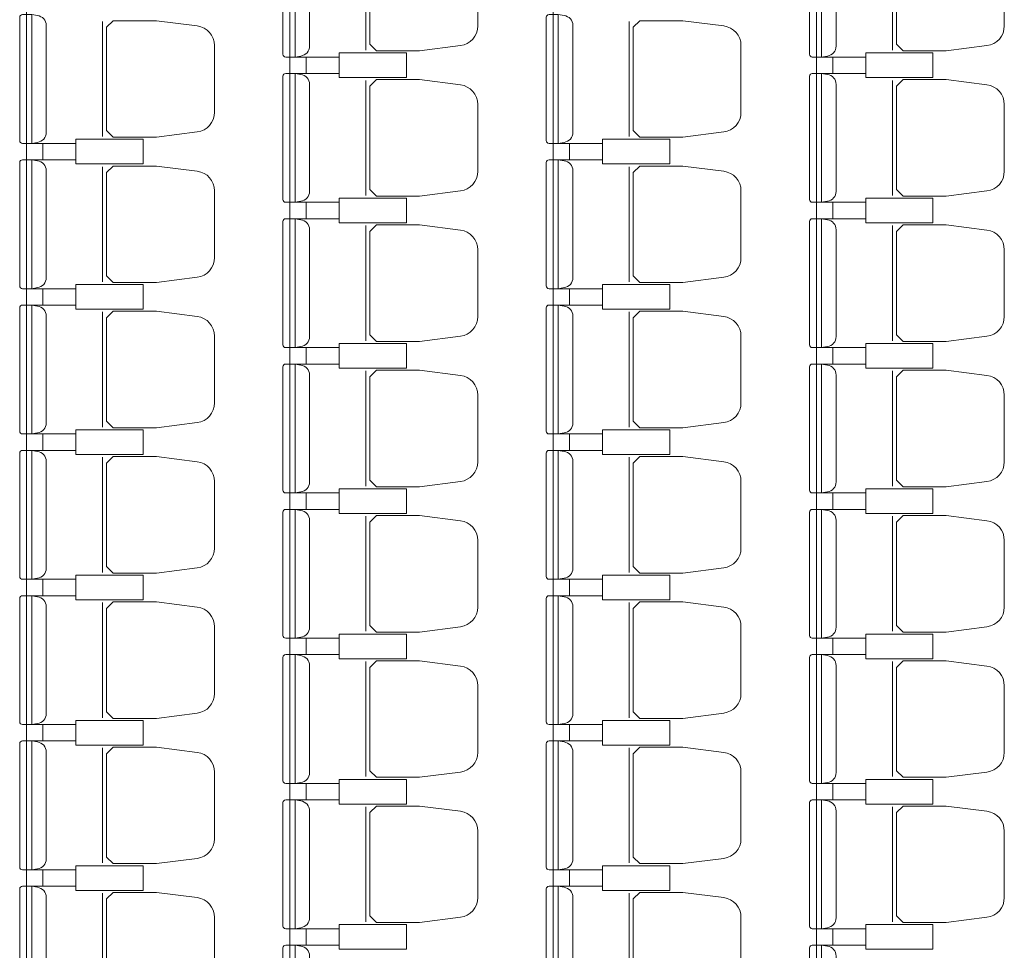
# Model space of a CAD drawing. Header units: centimetres. Extents: x 88729 to 133553, y -16225 to 14174.
# Tile 96 of 106: x 92070 to 92429, y -8058 to -7719. Entities that reach past the tile are written whole.
import ezdxf
from ezdxf.enums import TextEntityAlignment as Align

# ---------------------------------------------------------------- set-up
doc = ezdxf.new("R2010")
doc.units = ezdxf.units.CM
for name, color, linetype in [('A-WID', 252, 'Continuous'), ('E_PODKLAD', 7, 'Continuous'), ('R-MET-IWE', 252, 'Continuous')]:
    doc.layers.add(name, color=color, linetype=linetype)
doc.styles.get("Standard").update_dxf_attribs({"font": 'txt.shx'})

# ---------------------------------------------------------------- blocks, each defined once
blk = doc.blocks.new('A$Ce817dbbb')
at = {"color": 252, "lineweight": 9}
for p, q in [((794.3, -18153.02), (794.3, -18195.02)), ((986.3, -18153.02), (986.3, -18195.02)), ((698.3, -18184.52), (698.3, -18226.52)), ((890.3, -18184.52), (890.3, -18226.52)), ((768.5, -18197.52), (772.6, -18197.52)), ((960.5, -18197.52), (964.6, -18197.52)), ((768.5, -18203.52), (772.6, -18203.52)), ((960.5, -18203.52), (964.6, -18203.52)), ((794.3, -18206.02), (794.3, -18248.02)), ((986.3, -18206.02), (986.3, -18248.02)), ((672.5, -18229.02), (676.6, -18229.02)), ((864.5, -18229.02), (868.6, -18229.02)), ((672.5, -18235.02), (676.6, -18235.02)), ((864.5, -18235.02), (868.6, -18235.02)), ((698.3, -18237.52), (698.3, -18279.52)), ((890.3, -18237.52), (890.3, -18279.52)), ((768.5, -18250.52), (772.6, -18250.52)), ((960.5, -18250.52), (964.6, -18250.52)), ((768.5, -18256.52), (772.6, -18256.52)), ((960.5, -18256.52), (964.6, -18256.52)), ((794.3, -18259.02), (794.3, -18301.02)), ((986.3, -18259.02), (986.3, -18301.02)), ((672.5, -18282.02), (676.6, -18282.02)), ((864.5, -18282.02), (868.6, -18282.02)), ((672.5, -18288.02), (676.6, -18288.02)), ((698.3, -18290.52), (698.3, -18332.52)), ((864.5, -18288.02), (868.6, -18288.02)), ((890.3, -18290.52), (890.3, -18332.52)), ((768.5, -18303.52), (772.6, -18303.52)), ((960.5, -18303.52), (964.6, -18303.52)), ((768.5, -18309.52), (772.6, -18309.52)), ((794.3, -18312.02), (794.3, -18354.02)), ((960.5, -18309.52), (964.6, -18309.52)), ((986.3, -18312.02), (986.3, -18354.02)), ((672.5, -18335.02), (676.6, -18335.02)), ((864.5, -18335.02), (868.6, -18335.02)), ((672.5, -18341.02), (676.6, -18341.02)), ((864.5, -18341.02), (868.6, -18341.02)), ((698.3, -18343.52), (698.3, -18385.52)), ((890.3, -18343.52), (890.3, -18385.52)), ((768.5, -18356.52), (772.6, -18356.52)), ((960.5, -18356.52), (964.6, -18356.52)), ((768.5, -18362.52), (772.6, -18362.52)), ((960.5, -18362.52), (964.6, -18362.52)), ((794.3, -18365.02), (794.3, -18407.02)), ((986.3, -18365.02), (986.3, -18407.02)), ((672.5, -18388.02), (676.6, -18388.02)), ((864.5, -18388.02), (868.6, -18388.02)), ((672.5, -18394.02), (676.6, -18394.02)), ((864.5, -18394.02), (868.6, -18394.02)), ((698.3, -18396.52), (698.3, -18438.52)), ((890.3, -18396.52), (890.3, -18438.52)), ((768.5, -18409.52), (772.6, -18409.52)), ((960.5, -18409.52), (964.6, -18409.52)), ((768.5, -18415.52), (772.6, -18415.52)), ((960.5, -18415.52), (964.6, -18415.52)), ((794.3, -18418.02), (794.3, -18460.02)), ((986.3, -18418.02), (986.3, -18460.02)), ((672.5, -18441.02), (676.6, -18441.02)), ((864.5, -18441.02), (868.6, -18441.02)), ((672.5, -18447.02), (676.6, -18447.02)), ((864.5, -18447.02), (868.6, -18447.02)), ((698.3, -18449.52), (698.3, -18491.52)), ((890.3, -18449.52), (890.3, -18491.52)), ((768.5, -18462.52), (772.6, -18462.52)), ((960.5, -18462.52), (964.6, -18462.52)), ((768.5, -18468.52), (772.6, -18468.52)), ((960.5, -18468.52), (964.6, -18468.52)), ((794.3, -18471.02), (794.3, -18513.02)), ((986.3, -18471.02), (986.3, -18513.02)), ((672.5, -18494.02), (676.6, -18494.02)), ((864.5, -18494.02), (868.6, -18494.02)), ((672.5, -18500.02), (676.6, -18500.02)), ((698.3, -18502.52), (698.3, -18544.52)), ((864.5, -18500.02), (868.6, -18500.02)), ((890.3, -18502.52), (890.3, -18544.52)), ((768.5, -18515.52), (772.6, -18515.52)), ((960.5, -18515.52), (964.6, -18515.52)), ((768.5, -18521.52), (772.6, -18521.52)), ((960.5, -18521.52), (964.6, -18521.52))]:
    blk.add_line(p, q, dxfattribs=at)
for points in [[(768.5, -18150.52), (768.5, -18174.02), (768.5, -18197.52), (765.1, -18197.52, -0.414214), (764.1, -18196.52), (764.1, -18174.02), (764.1, -18151.52, -0.414214), (765.1, -18150.52)], [(960.5, -18150.52), (960.5, -18174.02), (960.5, -18197.52), (957.1, -18197.52, -0.414214), (956.1, -18196.52), (956.1, -18174.02), (956.1, -18151.52, -0.414214), (957.1, -18150.52)], [(835.1, -18174.02), (835.1, -18161.87, 0.386311), (828.79, -18154.68), (813.93, -18152.77), (798.25, -18152.77), (795.8, -18155.16), (795.8, -18174.02), (795.8, -18192.87), (798.25, -18195.27), (813.93, -18195.27), (828.79, -18193.35, 0.386311), (835.1, -18186.16)], [(1027.1, -18174.02), (1027.1, -18161.87, 0.386311), (1020.79, -18154.68), (1005.93, -18152.77), (990.25, -18152.77), (987.8, -18155.16), (987.8, -18174.02), (987.8, -18192.87), (990.25, -18195.27), (1005.93, -18195.27), (1020.79, -18193.35, 0.386311), (1027.1, -18186.16)], [(672.5, -18182.02), (672.5, -18205.52), (672.5, -18229.02), (669.1, -18229.02, -0.414214), (668.1, -18228.02), (668.1, -18205.52), (668.1, -18183.02, -0.414214), (669.1, -18182.02)], [(864.5, -18182.02), (864.5, -18205.52), (864.5, -18229.02), (861.1, -18229.02, -0.414214), (860.1, -18228.02), (860.1, -18205.52), (860.1, -18183.02, -0.414214), (861.1, -18182.02)], [(739.1, -18205.52), (739.1, -18193.37, 0.386311), (732.79, -18186.18), (717.93, -18184.27), (702.25, -18184.27), (699.8, -18186.66), (699.8, -18205.52), (699.8, -18224.37), (702.25, -18226.77), (717.93, -18226.77), (732.79, -18224.85, 0.386311), (739.1, -18217.66)], [(931.1, -18205.52), (931.1, -18193.37, 0.386311), (924.79, -18186.18), (909.93, -18184.27), (894.25, -18184.27), (891.8, -18186.66), (891.8, -18205.52), (891.8, -18224.37), (894.25, -18226.77), (909.93, -18226.77), (924.79, -18224.85, 0.386311), (931.1, -18217.66)], [(768.5, -18203.52), (768.5, -18227.02), (768.5, -18250.52), (765.1, -18250.52, -0.414214), (764.1, -18249.52), (764.1, -18227.02), (764.1, -18204.52, -0.414214), (765.1, -18203.52)], [(960.5, -18203.52), (960.5, -18227.02), (960.5, -18250.52), (957.1, -18250.52, -0.414214), (956.1, -18249.52), (956.1, -18227.02), (956.1, -18204.52, -0.414214), (957.1, -18203.52)], [(835.1, -18227.02), (835.1, -18214.87, 0.386311), (828.79, -18207.68), (813.93, -18205.77), (798.25, -18205.77), (795.8, -18208.16), (795.8, -18227.02), (795.8, -18245.87), (798.25, -18248.27), (813.93, -18248.27), (828.79, -18246.35, 0.386311), (835.1, -18239.16)], [(1027.1, -18227.02), (1027.1, -18214.87, 0.386311), (1020.79, -18207.68), (1005.93, -18205.77), (990.25, -18205.77), (987.8, -18208.16), (987.8, -18227.02), (987.8, -18245.87), (990.25, -18248.27), (1005.93, -18248.27), (1020.79, -18246.35, 0.386311), (1027.1, -18239.16)], [(672.5, -18235.02), (672.5, -18258.52), (672.5, -18282.02), (669.1, -18282.02, -0.414214), (668.1, -18281.02), (668.1, -18258.52), (668.1, -18236.02, -0.414214), (669.1, -18235.02)], [(864.5, -18235.02), (864.5, -18258.52), (864.5, -18282.02), (861.1, -18282.02, -0.414214), (860.1, -18281.02), (860.1, -18258.52), (860.1, -18236.02, -0.414214), (861.1, -18235.02)], [(739.1, -18258.52), (739.1, -18246.37, 0.386311), (732.79, -18239.18), (717.93, -18237.27), (702.25, -18237.27), (699.8, -18239.66), (699.8, -18258.52), (699.8, -18277.37), (702.25, -18279.77), (717.93, -18279.77), (732.79, -18277.85, 0.386311), (739.1, -18270.66)], [(931.1, -18258.52), (931.1, -18246.37, 0.386311), (924.79, -18239.18), (909.93, -18237.27), (894.25, -18237.27), (891.8, -18239.66), (891.8, -18258.52), (891.8, -18277.37), (894.25, -18279.77), (909.93, -18279.77), (924.79, -18277.85, 0.386311), (931.1, -18270.66)], [(768.5, -18256.52), (768.5, -18280.02), (768.5, -18303.52), (765.1, -18303.52, -0.414214), (764.1, -18302.52), (764.1, -18280.02), (764.1, -18257.52, -0.414214), (765.1, -18256.52)], [(835.1, -18280.02), (835.1, -18267.87, 0.386311), (828.79, -18260.68), (813.93, -18258.77), (798.25, -18258.77), (795.8, -18261.16), (795.8, -18280.02), (795.8, -18298.87), (798.25, -18301.27), (813.93, -18301.27), (828.79, -18299.35, 0.386311), (835.1, -18292.16)], [(960.5, -18256.52), (960.5, -18280.02), (960.5, -18303.52), (957.1, -18303.52, -0.414214), (956.1, -18302.52), (956.1, -18280.02), (956.1, -18257.52, -0.414214), (957.1, -18256.52)], [(1027.1, -18280.02), (1027.1, -18267.87, 0.386311), (1020.79, -18260.68), (1005.93, -18258.77), (990.25, -18258.77), (987.8, -18261.16), (987.8, -18280.02), (987.8, -18298.87), (990.25, -18301.27), (1005.93, -18301.27), (1020.79, -18299.35, 0.386311), (1027.1, -18292.16)], [(672.5, -18288.02), (672.5, -18311.52), (672.5, -18335.02), (669.1, -18335.02, -0.414214), (668.1, -18334.02), (668.1, -18311.52), (668.1, -18289.02, -0.414214), (669.1, -18288.02)], [(739.1, -18311.52), (739.1, -18299.37, 0.386311), (732.79, -18292.18), (717.93, -18290.27), (702.25, -18290.27), (699.8, -18292.66), (699.8, -18311.52), (699.8, -18330.37), (702.25, -18332.77), (717.93, -18332.77), (732.79, -18330.85, 0.386311), (739.1, -18323.66)], [(864.5, -18288.02), (864.5, -18311.52), (864.5, -18335.02), (861.1, -18335.02, -0.414214), (860.1, -18334.02), (860.1, -18311.52), (860.1, -18289.02, -0.414214), (861.1, -18288.02)], [(931.1, -18311.52), (931.1, -18299.37, 0.386311), (924.79, -18292.18), (909.93, -18290.27), (894.25, -18290.27), (891.8, -18292.66), (891.8, -18311.52), (891.8, -18330.37), (894.25, -18332.77), (909.93, -18332.77), (924.79, -18330.85, 0.386311), (931.1, -18323.66)], [(768.5, -18309.52), (768.5, -18333.02), (768.5, -18356.52), (765.1, -18356.52, -0.414214), (764.1, -18355.52), (764.1, -18333.02), (764.1, -18310.52, -0.414214), (765.1, -18309.52)], [(835.1, -18333.02), (835.1, -18320.87, 0.386311), (828.79, -18313.68), (813.93, -18311.77), (798.25, -18311.77), (795.8, -18314.16), (795.8, -18333.02), (795.8, -18351.87), (798.25, -18354.27), (813.93, -18354.27), (828.79, -18352.35, 0.386311), (835.1, -18345.16)], [(960.5, -18309.52), (960.5, -18333.02), (960.5, -18356.52), (957.1, -18356.52, -0.414214), (956.1, -18355.52), (956.1, -18333.02), (956.1, -18310.52, -0.414214), (957.1, -18309.52)], [(1027.1, -18333.02), (1027.1, -18320.87, 0.386311), (1020.79, -18313.68), (1005.93, -18311.77), (990.25, -18311.77), (987.8, -18314.16), (987.8, -18333.02), (987.8, -18351.87), (990.25, -18354.27), (1005.93, -18354.27), (1020.79, -18352.35, 0.386311), (1027.1, -18345.16)], [(672.5, -18341.02), (672.5, -18364.52), (672.5, -18388.02), (669.1, -18388.02, -0.414214), (668.1, -18387.02), (668.1, -18364.52), (668.1, -18342.02, -0.414214), (669.1, -18341.02)], [(864.5, -18341.02), (864.5, -18364.52), (864.5, -18388.02), (861.1, -18388.02, -0.414214), (860.1, -18387.02), (860.1, -18364.52), (860.1, -18342.02, -0.414214), (861.1, -18341.02)], [(739.1, -18364.52), (739.1, -18352.37, 0.386311), (732.79, -18345.18), (717.93, -18343.27), (702.25, -18343.27), (699.8, -18345.66), (699.8, -18364.52), (699.8, -18383.37), (702.25, -18385.77), (717.93, -18385.77), (732.79, -18383.85, 0.386311), (739.1, -18376.66)], [(931.1, -18364.52), (931.1, -18352.37, 0.386311), (924.79, -18345.18), (909.93, -18343.27), (894.25, -18343.27), (891.8, -18345.66), (891.8, -18364.52), (891.8, -18383.37), (894.25, -18385.77), (909.93, -18385.77), (924.79, -18383.85, 0.386311), (931.1, -18376.66)], [(768.5, -18362.52), (768.5, -18386.02), (768.5, -18409.52), (765.1, -18409.52, -0.414214), (764.1, -18408.52), (764.1, -18386.02), (764.1, -18363.52, -0.414214), (765.1, -18362.52)], [(960.5, -18362.52), (960.5, -18386.02), (960.5, -18409.52), (957.1, -18409.52, -0.414214), (956.1, -18408.52), (956.1, -18386.02), (956.1, -18363.52, -0.414214), (957.1, -18362.52)], [(835.1, -18386.02), (835.1, -18373.87, 0.386311), (828.79, -18366.68), (813.93, -18364.77), (798.25, -18364.77), (795.8, -18367.16), (795.8, -18386.02), (795.8, -18404.87), (798.25, -18407.27), (813.93, -18407.27), (828.79, -18405.35, 0.386311), (835.1, -18398.16)], [(1027.1, -18386.02), (1027.1, -18373.87, 0.386311), (1020.79, -18366.68), (1005.93, -18364.77), (990.25, -18364.77), (987.8, -18367.16), (987.8, -18386.02), (987.8, -18404.87), (990.25, -18407.27), (1005.93, -18407.27), (1020.79, -18405.35, 0.386311), (1027.1, -18398.16)], [(672.5, -18394.02), (672.5, -18417.52), (672.5, -18441.02), (669.1, -18441.02, -0.414214), (668.1, -18440.02), (668.1, -18417.52), (668.1, -18395.02, -0.414214), (669.1, -18394.02)], [(864.5, -18394.02), (864.5, -18417.52), (864.5, -18441.02), (861.1, -18441.02, -0.414214), (860.1, -18440.02), (860.1, -18417.52), (860.1, -18395.02, -0.414214), (861.1, -18394.02)], [(739.1, -18417.52), (739.1, -18405.37, 0.386311), (732.79, -18398.18), (717.93, -18396.27), (702.25, -18396.27), (699.8, -18398.66), (699.8, -18417.52), (699.8, -18436.37), (702.25, -18438.77), (717.93, -18438.77), (732.79, -18436.85, 0.386311), (739.1, -18429.66)], [(931.1, -18417.52), (931.1, -18405.37, 0.386311), (924.79, -18398.18), (909.93, -18396.27), (894.25, -18396.27), (891.8, -18398.66), (891.8, -18417.52), (891.8, -18436.37), (894.25, -18438.77), (909.93, -18438.77), (924.79, -18436.85, 0.386311), (931.1, -18429.66)], [(768.5, -18415.52), (768.5, -18439.02), (768.5, -18462.52), (765.1, -18462.52, -0.414214), (764.1, -18461.52), (764.1, -18439.02), (764.1, -18416.52, -0.414214), (765.1, -18415.52)], [(960.5, -18415.52), (960.5, -18439.02), (960.5, -18462.52), (957.1, -18462.52, -0.414214), (956.1, -18461.52), (956.1, -18439.02), (956.1, -18416.52, -0.414214), (957.1, -18415.52)], [(835.1, -18439.02), (835.1, -18426.87, 0.386311), (828.79, -18419.68), (813.93, -18417.77), (798.25, -18417.77), (795.8, -18420.16), (795.8, -18439.02), (795.8, -18457.87), (798.25, -18460.27), (813.93, -18460.27), (828.79, -18458.35, 0.386311), (835.1, -18451.16)], [(1027.1, -18439.02), (1027.1, -18426.87, 0.386311), (1020.79, -18419.68), (1005.93, -18417.77), (990.25, -18417.77), (987.8, -18420.16), (987.8, -18439.02), (987.8, -18457.87), (990.25, -18460.27), (1005.93, -18460.27), (1020.79, -18458.35, 0.386311), (1027.1, -18451.16)], [(672.5, -18447.02), (672.5, -18470.52), (672.5, -18494.02), (669.1, -18494.02, -0.414214), (668.1, -18493.02), (668.1, -18470.52), (668.1, -18448.02, -0.414214), (669.1, -18447.02)], [(864.5, -18447.02), (864.5, -18470.52), (864.5, -18494.02), (861.1, -18494.02, -0.414214), (860.1, -18493.02), (860.1, -18470.52), (860.1, -18448.02, -0.414214), (861.1, -18447.02)], [(739.1, -18470.52), (739.1, -18458.37, 0.386311), (732.79, -18451.18), (717.93, -18449.27), (702.25, -18449.27), (699.8, -18451.66), (699.8, -18470.52), (699.8, -18489.37), (702.25, -18491.77), (717.93, -18491.77), (732.79, -18489.85, 0.386311), (739.1, -18482.66)], [(931.1, -18470.52), (931.1, -18458.37, 0.386311), (924.79, -18451.18), (909.93, -18449.27), (894.25, -18449.27), (891.8, -18451.66), (891.8, -18470.52), (891.8, -18489.37), (894.25, -18491.77), (909.93, -18491.77), (924.79, -18489.85, 0.386311), (931.1, -18482.66)], [(768.5, -18468.52), (768.5, -18492.02), (768.5, -18515.52), (765.1, -18515.52, -0.414214), (764.1, -18514.52), (764.1, -18492.02), (764.1, -18469.52, -0.414214), (765.1, -18468.52)], [(960.5, -18468.52), (960.5, -18492.02), (960.5, -18515.52), (957.1, -18515.52, -0.414214), (956.1, -18514.52), (956.1, -18492.02), (956.1, -18469.52, -0.414214), (957.1, -18468.52)], [(835.1, -18492.02), (835.1, -18479.87, 0.386311), (828.79, -18472.68), (813.93, -18470.77), (798.25, -18470.77), (795.8, -18473.16), (795.8, -18492.02), (795.8, -18510.87), (798.25, -18513.27), (813.93, -18513.27), (828.79, -18511.35, 0.386311), (835.1, -18504.16)], [(1027.1, -18492.02), (1027.1, -18479.87, 0.386311), (1020.79, -18472.68), (1005.93, -18470.77), (990.25, -18470.77), (987.8, -18473.16), (987.8, -18492.02), (987.8, -18510.87), (990.25, -18513.27), (1005.93, -18513.27), (1020.79, -18511.35, 0.386311), (1027.1, -18504.16)], [(672.5, -18500.02), (672.5, -18523.52), (672.5, -18547.02), (669.1, -18547.02, -0.414214), (668.1, -18546.02), (668.1, -18523.52), (668.1, -18501.02, -0.414214), (669.1, -18500.02)], [(739.1, -18523.52), (739.1, -18511.37, 0.386311), (732.79, -18504.18), (717.93, -18502.27), (702.25, -18502.27), (699.8, -18504.66), (699.8, -18523.52), (699.8, -18542.37), (702.25, -18544.77), (717.93, -18544.77), (732.79, -18542.85, 0.386311), (739.1, -18535.66)], [(864.5, -18500.02), (864.5, -18523.52), (864.5, -18547.02), (861.1, -18547.02, -0.414214), (860.1, -18546.02), (860.1, -18523.52), (860.1, -18501.02, -0.414214), (861.1, -18500.02)], [(931.1, -18523.52), (931.1, -18511.37, 0.386311), (924.79, -18504.18), (909.93, -18502.27), (894.25, -18502.27), (891.8, -18504.66), (891.8, -18523.52), (891.8, -18542.37), (894.25, -18544.77), (909.93, -18544.77), (924.79, -18542.85, 0.386311), (931.1, -18535.66)], [(768.5, -18521.52), (768.5, -18545.02), (768.5, -18568.52), (765.1, -18568.52, -0.414214), (764.1, -18567.52), (764.1, -18545.02), (764.1, -18522.52, -0.414214), (765.1, -18521.52)], [(960.5, -18521.52), (960.5, -18545.02), (960.5, -18568.52), (957.1, -18568.52, -0.414214), (956.1, -18567.52), (956.1, -18545.02), (956.1, -18522.52, -0.414214), (957.1, -18521.52)]]:
    blk.add_lwpolyline(points, format="xyb", close=True, dxfattribs=at)
for points in [[(768.5, -18150.52), (770.6, -18150.89, -0.377955), (773.8, -18154.52), (773.8, -18174.02), (773.8, -18193.52, -0.377955), (770.6, -18197.15), (768.5, -18197.52)], [(960.5, -18150.52), (962.6, -18150.89, -0.377955), (965.8, -18154.52), (965.8, -18174.02), (965.8, -18193.52, -0.377955), (962.6, -18197.15), (960.5, -18197.52)], [(672.5, -18182.02), (674.6, -18182.39, -0.377955), (677.8, -18186.02), (677.8, -18205.52), (677.8, -18225.02, -0.377955), (674.6, -18228.65), (672.5, -18229.02)], [(864.5, -18182.02), (866.6, -18182.39, -0.377955), (869.8, -18186.02), (869.8, -18205.52), (869.8, -18225.02, -0.377955), (866.6, -18228.65), (864.5, -18229.02)], [(768.5, -18203.52), (770.6, -18203.89, -0.377955), (773.8, -18207.52), (773.8, -18227.02), (773.8, -18246.52, -0.377955), (770.6, -18250.15), (768.5, -18250.52)], [(960.5, -18203.52), (962.6, -18203.89, -0.377955), (965.8, -18207.52), (965.8, -18227.02), (965.8, -18246.52, -0.377955), (962.6, -18250.15), (960.5, -18250.52)], [(672.5, -18235.02), (674.6, -18235.39, -0.377955), (677.8, -18239.02), (677.8, -18258.52), (677.8, -18278.02, -0.377955), (674.6, -18281.65), (672.5, -18282.02)], [(864.5, -18235.02), (866.6, -18235.39, -0.377955), (869.8, -18239.02), (869.8, -18258.52), (869.8, -18278.02, -0.377955), (866.6, -18281.65), (864.5, -18282.02)], [(768.5, -18256.52), (770.6, -18256.89, -0.377955), (773.8, -18260.52), (773.8, -18280.02), (773.8, -18299.52, -0.377955), (770.6, -18303.15), (768.5, -18303.52)], [(960.5, -18256.52), (962.6, -18256.89, -0.377955), (965.8, -18260.52), (965.8, -18280.02), (965.8, -18299.52, -0.377955), (962.6, -18303.15), (960.5, -18303.52)], [(672.5, -18288.02), (674.6, -18288.39, -0.377955), (677.8, -18292.02), (677.8, -18311.52), (677.8, -18331.02, -0.377955), (674.6, -18334.65), (672.5, -18335.02)], [(864.5, -18288.02), (866.6, -18288.39, -0.377955), (869.8, -18292.02), (869.8, -18311.52), (869.8, -18331.02, -0.377955), (866.6, -18334.65), (864.5, -18335.02)], [(768.5, -18309.52), (770.6, -18309.89, -0.377955), (773.8, -18313.52), (773.8, -18333.02), (773.8, -18352.52, -0.377955), (770.6, -18356.15), (768.5, -18356.52)], [(960.5, -18309.52), (962.6, -18309.89, -0.377955), (965.8, -18313.52), (965.8, -18333.02), (965.8, -18352.52, -0.377955), (962.6, -18356.15), (960.5, -18356.52)], [(672.5, -18341.02), (674.6, -18341.39, -0.377955), (677.8, -18345.02), (677.8, -18364.52), (677.8, -18384.02, -0.377955), (674.6, -18387.65), (672.5, -18388.02)], [(864.5, -18341.02), (866.6, -18341.39, -0.377955), (869.8, -18345.02), (869.8, -18364.52), (869.8, -18384.02, -0.377955), (866.6, -18387.65), (864.5, -18388.02)], [(768.5, -18362.52), (770.6, -18362.89, -0.377955), (773.8, -18366.52), (773.8, -18386.02), (773.8, -18405.52, -0.377955), (770.6, -18409.15), (768.5, -18409.52)], [(960.5, -18362.52), (962.6, -18362.89, -0.377955), (965.8, -18366.52), (965.8, -18386.02), (965.8, -18405.52, -0.377955), (962.6, -18409.15), (960.5, -18409.52)], [(672.5, -18394.02), (674.6, -18394.39, -0.377955), (677.8, -18398.02), (677.8, -18417.52), (677.8, -18437.02, -0.377955), (674.6, -18440.65), (672.5, -18441.02)], [(864.5, -18394.02), (866.6, -18394.39, -0.377955), (869.8, -18398.02), (869.8, -18417.52), (869.8, -18437.02, -0.377955), (866.6, -18440.65), (864.5, -18441.02)], [(768.5, -18415.52), (770.6, -18415.89, -0.377955), (773.8, -18419.52), (773.8, -18439.02), (773.8, -18458.52, -0.377955), (770.6, -18462.15), (768.5, -18462.52)], [(960.5, -18415.52), (962.6, -18415.89, -0.377955), (965.8, -18419.52), (965.8, -18439.02), (965.8, -18458.52, -0.377955), (962.6, -18462.15), (960.5, -18462.52)], [(672.5, -18447.02), (674.6, -18447.39, -0.377955), (677.8, -18451.02), (677.8, -18470.52), (677.8, -18490.02, -0.377955), (674.6, -18493.65), (672.5, -18494.02)], [(864.5, -18447.02), (866.6, -18447.39, -0.377955), (869.8, -18451.02), (869.8, -18470.52), (869.8, -18490.02, -0.377955), (866.6, -18493.65), (864.5, -18494.02)], [(768.5, -18468.52), (770.6, -18468.89, -0.377955), (773.8, -18472.52), (773.8, -18492.02), (773.8, -18511.52, -0.377955), (770.6, -18515.15), (768.5, -18515.52)], [(960.5, -18468.52), (962.6, -18468.89, -0.377955), (965.8, -18472.52), (965.8, -18492.02), (965.8, -18511.52, -0.377955), (962.6, -18515.15), (960.5, -18515.52)], [(672.5, -18500.02), (674.6, -18500.39, -0.377955), (677.8, -18504.02), (677.8, -18523.52), (677.8, -18543.02, -0.377955), (674.6, -18546.65), (672.5, -18547.02)], [(864.5, -18500.02), (866.6, -18500.39, -0.377955), (869.8, -18504.02), (869.8, -18523.52), (869.8, -18543.02, -0.377955), (866.6, -18546.65), (864.5, -18547.02)], [(768.5, -18521.52), (770.6, -18521.89, -0.377955), (773.8, -18525.52), (773.8, -18545.02), (773.8, -18564.52, -0.377955), (770.6, -18568.15), (768.5, -18568.52)], [(960.5, -18521.52), (962.6, -18521.89, -0.377955), (965.8, -18525.52), (965.8, -18545.02), (965.8, -18564.52, -0.377955), (962.6, -18568.15), (960.5, -18568.52)]]:
    blk.add_lwpolyline(points, format="xyb", dxfattribs=at)
for points in [[(784.6, -18200.52), (784.6, -18197.52), (772.6, -18197.52), (772.6, -18203.52), (784.6, -18203.52), (784.6, -18200.52)], [(784.6, -18200.52), (784.6, -18203.52), (772.6, -18203.52), (772.6, -18197.52), (784.6, -18197.52), (784.6, -18200.52)], [(976.6, -18200.52), (976.6, -18197.52), (964.6, -18197.52), (964.6, -18203.52), (976.6, -18203.52), (976.6, -18200.52)], [(976.6, -18200.52), (976.6, -18203.52), (964.6, -18203.52), (964.6, -18197.52), (976.6, -18197.52), (976.6, -18200.52)], [(688.6, -18232.02), (688.6, -18229.02), (676.6, -18229.02), (676.6, -18235.02), (688.6, -18235.02), (688.6, -18232.02)], [(688.6, -18232.02), (688.6, -18235.02), (676.6, -18235.02), (676.6, -18229.02), (688.6, -18229.02), (688.6, -18232.02)], [(880.6, -18232.02), (880.6, -18229.02), (868.6, -18229.02), (868.6, -18235.02), (880.6, -18235.02), (880.6, -18232.02)], [(880.6, -18232.02), (880.6, -18235.02), (868.6, -18235.02), (868.6, -18229.02), (880.6, -18229.02), (880.6, -18232.02)], [(784.6, -18253.52), (784.6, -18250.52), (772.6, -18250.52), (772.6, -18256.52), (784.6, -18256.52), (784.6, -18253.52)], [(784.6, -18253.52), (784.6, -18256.52), (772.6, -18256.52), (772.6, -18250.52), (784.6, -18250.52), (784.6, -18253.52)], [(976.6, -18253.52), (976.6, -18250.52), (964.6, -18250.52), (964.6, -18256.52), (976.6, -18256.52), (976.6, -18253.52)], [(976.6, -18253.52), (976.6, -18256.52), (964.6, -18256.52), (964.6, -18250.52), (976.6, -18250.52), (976.6, -18253.52)], [(688.6, -18285.02), (688.6, -18282.02), (676.6, -18282.02), (676.6, -18288.02), (688.6, -18288.02), (688.6, -18285.02)], [(688.6, -18285.02), (688.6, -18288.02), (676.6, -18288.02), (676.6, -18282.02), (688.6, -18282.02), (688.6, -18285.02)], [(880.6, -18285.02), (880.6, -18282.02), (868.6, -18282.02), (868.6, -18288.02), (880.6, -18288.02), (880.6, -18285.02)], [(880.6, -18285.02), (880.6, -18288.02), (868.6, -18288.02), (868.6, -18282.02), (880.6, -18282.02), (880.6, -18285.02)], [(784.6, -18306.52), (784.6, -18303.52), (772.6, -18303.52), (772.6, -18309.52), (784.6, -18309.52), (784.6, -18306.52)], [(784.6, -18306.52), (784.6, -18309.52), (772.6, -18309.52), (772.6, -18303.52), (784.6, -18303.52), (784.6, -18306.52)], [(976.6, -18306.52), (976.6, -18303.52), (964.6, -18303.52), (964.6, -18309.52), (976.6, -18309.52), (976.6, -18306.52)], [(976.6, -18306.52), (976.6, -18309.52), (964.6, -18309.52), (964.6, -18303.52), (976.6, -18303.52), (976.6, -18306.52)], [(688.6, -18338.02), (688.6, -18335.02), (676.6, -18335.02), (676.6, -18341.02), (688.6, -18341.02), (688.6, -18338.02)], [(688.6, -18338.02), (688.6, -18341.02), (676.6, -18341.02), (676.6, -18335.02), (688.6, -18335.02), (688.6, -18338.02)], [(880.6, -18338.02), (880.6, -18335.02), (868.6, -18335.02), (868.6, -18341.02), (880.6, -18341.02), (880.6, -18338.02)], [(880.6, -18338.02), (880.6, -18341.02), (868.6, -18341.02), (868.6, -18335.02), (880.6, -18335.02), (880.6, -18338.02)], [(784.6, -18359.52), (784.6, -18356.52), (772.6, -18356.52), (772.6, -18362.52), (784.6, -18362.52), (784.6, -18359.52)], [(784.6, -18359.52), (784.6, -18362.52), (772.6, -18362.52), (772.6, -18356.52), (784.6, -18356.52), (784.6, -18359.52)], [(976.6, -18359.52), (976.6, -18356.52), (964.6, -18356.52), (964.6, -18362.52), (976.6, -18362.52), (976.6, -18359.52)], [(976.6, -18359.52), (976.6, -18362.52), (964.6, -18362.52), (964.6, -18356.52), (976.6, -18356.52), (976.6, -18359.52)], [(688.6, -18391.02), (688.6, -18394.02), (676.6, -18394.02), (676.6, -18388.02), (688.6, -18388.02), (688.6, -18391.02)], [(688.6, -18391.02), (688.6, -18388.02), (676.6, -18388.02), (676.6, -18394.02), (688.6, -18394.02), (688.6, -18391.02)], [(880.6, -18391.02), (880.6, -18388.02), (868.6, -18388.02), (868.6, -18394.02), (880.6, -18394.02), (880.6, -18391.02)], [(880.6, -18391.02), (880.6, -18394.02), (868.6, -18394.02), (868.6, -18388.02), (880.6, -18388.02), (880.6, -18391.02)], [(784.6, -18412.52), (784.6, -18415.52), (772.6, -18415.52), (772.6, -18409.52), (784.6, -18409.52), (784.6, -18412.52)], [(784.6, -18412.52), (784.6, -18409.52), (772.6, -18409.52), (772.6, -18415.52), (784.6, -18415.52), (784.6, -18412.52)], [(976.6, -18412.52), (976.6, -18409.52), (964.6, -18409.52), (964.6, -18415.52), (976.6, -18415.52), (976.6, -18412.52)], [(976.6, -18412.52), (976.6, -18415.52), (964.6, -18415.52), (964.6, -18409.52), (976.6, -18409.52), (976.6, -18412.52)], [(688.6, -18444.02), (688.6, -18441.02), (676.6, -18441.02), (676.6, -18447.02), (688.6, -18447.02), (688.6, -18444.02)], [(688.6, -18444.02), (688.6, -18447.02), (676.6, -18447.02), (676.6, -18441.02), (688.6, -18441.02), (688.6, -18444.02)], [(880.6, -18444.02), (880.6, -18447.02), (868.6, -18447.02), (868.6, -18441.02), (880.6, -18441.02), (880.6, -18444.02)], [(880.6, -18444.02), (880.6, -18441.02), (868.6, -18441.02), (868.6, -18447.02), (880.6, -18447.02), (880.6, -18444.02)], [(784.6, -18465.52), (784.6, -18462.52), (772.6, -18462.52), (772.6, -18468.52), (784.6, -18468.52), (784.6, -18465.52)], [(784.6, -18465.52), (784.6, -18468.52), (772.6, -18468.52), (772.6, -18462.52), (784.6, -18462.52), (784.6, -18465.52)], [(976.6, -18465.52), (976.6, -18468.52), (964.6, -18468.52), (964.6, -18462.52), (976.6, -18462.52), (976.6, -18465.52)], [(976.6, -18465.52), (976.6, -18462.52), (964.6, -18462.52), (964.6, -18468.52), (976.6, -18468.52), (976.6, -18465.52)], [(688.6, -18497.02), (688.6, -18494.02), (676.6, -18494.02), (676.6, -18500.02), (688.6, -18500.02), (688.6, -18497.02)], [(688.6, -18497.02), (688.6, -18500.02), (676.6, -18500.02), (676.6, -18494.02), (688.6, -18494.02), (688.6, -18497.02)], [(880.6, -18497.02), (880.6, -18494.02), (868.6, -18494.02), (868.6, -18500.02), (880.6, -18500.02), (880.6, -18497.02)], [(880.6, -18497.02), (880.6, -18500.02), (868.6, -18500.02), (868.6, -18494.02), (880.6, -18494.02), (880.6, -18497.02)], [(784.6, -18518.52), (784.6, -18515.52), (772.6, -18515.52), (772.6, -18521.52), (784.6, -18521.52), (784.6, -18518.52)], [(784.6, -18518.52), (784.6, -18521.52), (772.6, -18521.52), (772.6, -18515.52), (784.6, -18515.52), (784.6, -18518.52)], [(976.6, -18518.52), (976.6, -18515.52), (964.6, -18515.52), (964.6, -18521.52), (976.6, -18521.52), (976.6, -18518.52)], [(976.6, -18518.52), (976.6, -18521.52), (964.6, -18521.52), (964.6, -18515.52), (976.6, -18515.52), (976.6, -18518.52)]]:
    blk.add_lwpolyline(points, dxfattribs=at)
for points in [[(796.85, -18205.02), (809.1, -18205.02), (809.1, -18196.02), (784.6, -18196.02), (784.6, -18205.02)], [(796.85, -18196.02), (809.1, -18196.02), (809.1, -18205.02), (784.6, -18205.02), (784.6, -18196.02)], [(988.85, -18205.02), (1001.1, -18205.02), (1001.1, -18196.02), (976.6, -18196.02), (976.6, -18205.02)], [(988.85, -18196.02), (1001.1, -18196.02), (1001.1, -18205.02), (976.6, -18205.02), (976.6, -18196.02)], [(700.85, -18236.52), (713.1, -18236.52), (713.1, -18227.52), (688.6, -18227.52), (688.6, -18236.52)], [(700.85, -18227.52), (713.1, -18227.52), (713.1, -18236.52), (688.6, -18236.52), (688.6, -18227.52)], [(892.85, -18236.52), (905.1, -18236.52), (905.1, -18227.52), (880.6, -18227.52), (880.6, -18236.52)], [(892.85, -18227.52), (905.1, -18227.52), (905.1, -18236.52), (880.6, -18236.52), (880.6, -18227.52)], [(796.85, -18258.02), (809.1, -18258.02), (809.1, -18249.02), (784.6, -18249.02), (784.6, -18258.02)], [(796.85, -18249.02), (809.1, -18249.02), (809.1, -18258.02), (784.6, -18258.02), (784.6, -18249.02)], [(988.85, -18258.02), (1001.1, -18258.02), (1001.1, -18249.02), (976.6, -18249.02), (976.6, -18258.02)], [(988.85, -18249.02), (1001.1, -18249.02), (1001.1, -18258.02), (976.6, -18258.02), (976.6, -18249.02)], [(700.85, -18289.52), (713.1, -18289.52), (713.1, -18280.52), (688.6, -18280.52), (688.6, -18289.52)], [(700.85, -18280.52), (713.1, -18280.52), (713.1, -18289.52), (688.6, -18289.52), (688.6, -18280.52)], [(892.85, -18289.52), (905.1, -18289.52), (905.1, -18280.52), (880.6, -18280.52), (880.6, -18289.52)], [(892.85, -18280.52), (905.1, -18280.52), (905.1, -18289.52), (880.6, -18289.52), (880.6, -18280.52)], [(796.85, -18311.02), (809.1, -18311.02), (809.1, -18302.02), (784.6, -18302.02), (784.6, -18311.02)], [(796.85, -18302.02), (809.1, -18302.02), (809.1, -18311.02), (784.6, -18311.02), (784.6, -18302.02)], [(988.85, -18311.02), (1001.1, -18311.02), (1001.1, -18302.02), (976.6, -18302.02), (976.6, -18311.02)], [(988.85, -18302.02), (1001.1, -18302.02), (1001.1, -18311.02), (976.6, -18311.02), (976.6, -18302.02)], [(700.85, -18342.52), (713.1, -18342.52), (713.1, -18333.52), (688.6, -18333.52), (688.6, -18342.52)], [(700.85, -18333.52), (713.1, -18333.52), (713.1, -18342.52), (688.6, -18342.52), (688.6, -18333.52)], [(892.85, -18342.52), (905.1, -18342.52), (905.1, -18333.52), (880.6, -18333.52), (880.6, -18342.52)], [(892.85, -18333.52), (905.1, -18333.52), (905.1, -18342.52), (880.6, -18342.52), (880.6, -18333.52)], [(796.85, -18364.02), (809.1, -18364.02), (809.1, -18355.02), (784.6, -18355.02), (784.6, -18364.02)], [(796.85, -18355.02), (809.1, -18355.02), (809.1, -18364.02), (784.6, -18364.02), (784.6, -18355.02)], [(988.85, -18364.02), (1001.1, -18364.02), (1001.1, -18355.02), (976.6, -18355.02), (976.6, -18364.02)], [(988.85, -18355.02), (1001.1, -18355.02), (1001.1, -18364.02), (976.6, -18364.02), (976.6, -18355.02)], [(700.85, -18386.52), (713.1, -18386.52), (713.1, -18395.52), (688.6, -18395.52), (688.6, -18386.52)], [(700.85, -18395.52), (713.1, -18395.52), (713.1, -18386.52), (688.6, -18386.52), (688.6, -18395.52)], [(892.85, -18395.52), (905.1, -18395.52), (905.1, -18386.52), (880.6, -18386.52), (880.6, -18395.52)], [(892.85, -18386.52), (905.1, -18386.52), (905.1, -18395.52), (880.6, -18395.52), (880.6, -18386.52)], [(796.85, -18408.02), (809.1, -18408.02), (809.1, -18417.02), (784.6, -18417.02), (784.6, -18408.02)], [(796.85, -18417.02), (809.1, -18417.02), (809.1, -18408.02), (784.6, -18408.02), (784.6, -18417.02)], [(988.85, -18417.02), (1001.1, -18417.02), (1001.1, -18408.02), (976.6, -18408.02), (976.6, -18417.02)], [(988.85, -18408.02), (1001.1, -18408.02), (1001.1, -18417.02), (976.6, -18417.02), (976.6, -18408.02)], [(700.85, -18448.52), (713.1, -18448.52), (713.1, -18439.52), (688.6, -18439.52), (688.6, -18448.52)], [(700.85, -18439.52), (713.1, -18439.52), (713.1, -18448.52), (688.6, -18448.52), (688.6, -18439.52)], [(892.85, -18439.52), (905.1, -18439.52), (905.1, -18448.52), (880.6, -18448.52), (880.6, -18439.52)], [(892.85, -18448.52), (905.1, -18448.52), (905.1, -18439.52), (880.6, -18439.52), (880.6, -18448.52)], [(796.85, -18470.02), (809.1, -18470.02), (809.1, -18461.02), (784.6, -18461.02), (784.6, -18470.02)], [(796.85, -18461.02), (809.1, -18461.02), (809.1, -18470.02), (784.6, -18470.02), (784.6, -18461.02)], [(988.85, -18461.02), (1001.1, -18461.02), (1001.1, -18470.02), (976.6, -18470.02), (976.6, -18461.02)], [(988.85, -18470.02), (1001.1, -18470.02), (1001.1, -18461.02), (976.6, -18461.02), (976.6, -18470.02)], [(700.85, -18501.52), (713.1, -18501.52), (713.1, -18492.52), (688.6, -18492.52), (688.6, -18501.52)], [(700.85, -18492.52), (713.1, -18492.52), (713.1, -18501.52), (688.6, -18501.52), (688.6, -18492.52)], [(892.85, -18501.52), (905.1, -18501.52), (905.1, -18492.52), (880.6, -18492.52), (880.6, -18501.52)], [(892.85, -18492.52), (905.1, -18492.52), (905.1, -18501.52), (880.6, -18501.52), (880.6, -18492.52)], [(796.85, -18523.02), (809.1, -18523.02), (809.1, -18514.02), (784.6, -18514.02), (784.6, -18523.02)], [(796.85, -18514.02), (809.1, -18514.02), (809.1, -18523.02), (784.6, -18523.02), (784.6, -18514.02)], [(988.85, -18523.02), (1001.1, -18523.02), (1001.1, -18514.02), (976.6, -18514.02), (976.6, -18523.02)], [(988.85, -18514.02), (1001.1, -18514.02), (1001.1, -18523.02), (976.6, -18523.02), (976.6, -18514.02)]]:
    blk.add_lwpolyline(points, close=True, dxfattribs=at)
at = {"layer": 'A-WID', "color": 252, "lineweight": 9}
for p, q in [((670.6, -19016.02), (670.6, -17554.02)), ((670.6, -19016.02), (670.6, -17554.02)), ((766.6, -19016.02), (766.6, -17554.02)), ((862.6, -19016.02), (862.6, -17554.02)), ((958.6, -19016.02), (958.6, -17554.02))]:
    blk.add_line(p, q, dxfattribs=at)
at = {"layer": 'R-MET-IWE', "color": 252, "lineweight": 9, "width": 0.75}
for tag, rotation, p in [('0-', 90, (-1139.05, -4143.61)), ('0-', 90, (-1113.05, -4143.61)), ('0-', 90, (-1087.05, -4143.61)), ('2-', 90, (-796.05, -4143.61)), ('2-', 90, (-505.05, -4143.61)), ('0-', 90, (-480.05, -4143.61)), ('0-', 90, (-456.05, -4143.61)), ('2-', 90, (-166.05, -4143.61)), ('2-', 90, (-625.66, -4833.61)), ('2-', 90, (-599.66, -4833.61)), ('2-', 90, (-573.66, -4833.61)), ('0-', 180, (-2169.64, -4848.47)), ('0-', 180, (-2169.64, -4873.47)), ('0-', 180, (-2169.64, -4899.47)), ('-2', 90, (-1661.47, -4961.65)), ('-2', 90, (-1636.47, -4961.65)), ('0-', 270, (-1489.78, -4968.06)), ('0-', 270, (-1464.78, -4968.06)), ('0-', 270, (-1439.78, -4968.06)), ('0-', 270, (-1364.78, -4968.06)), ('0-', 270, (-1339.78, -4968.06)), ('0-', 270, (-1314.78, -4968.06)), ('0-', 270, (328.22, -4968.06)), ('0-', 270, (354.22, -4968.06)), ('0-', 270, (1256.22, -4968.06)), ('0-', 270, (1282.22, -4968.06)), ('0-', 90, (-513.05, -5496.61)), ('0-', 90, (-487.05, -5496.61)), ('K.S.-', 90, (-487.05, -5766.11)), ('0-', 90, (-513.05, -5766.11)), ('1-', 90, (-539.05, -6114.61)), ('0-', 90, (-513.05, -6114.61)), ('0-', 90, (-487.05, -6114.61)), ('0-', 90, (301.95, -6545.61)), ('0-', 90, (327.95, -6545.61)), ('0-', 90, (353.95, -6545.61)), ('0-', 90, (416.11, -6545.61)), ('0-', 90, (1255.95, -6545.61)), ('0-', 90, (1281.95, -6545.61)), ('1-', 90, (2382.95, -6845.61)), ('1-', 90, (2408.95, -6845.61)), ('1-', 90, (2434.95, -6845.61)), ('1-', 90, (2827.95, -6845.61)), ('1-', 90, (2853.95, -6845.61)), ('1-', 90, (2879.95, -6845.61)), ('<-2', 90, (-910.64, -10482.41)), ('2->', 90, (-718.15, -10854.38)), ('2->', 90, (-692.15, -10854.38)), ('2->', 90, (-744.15, -10870.8)), ('-0', 90, (-186.09, -12450.12)), ('1-', 90, (2264.47, -12866.38)), ('1-', 90, (2290.47, -12866.38)), ('1-', 90, (2316.47, -12866.38)), ('1-', 90, (2709.47, -12866.38)), ('1-', 90, (2735.47, -12866.38)), ('1-', 90, (2761.47, -12866.38)), ('<-KL', 90, (-700.01, -16780.91)), ('-0', 90, (-179.94, -18957.53)), ('0->', 90, (-1257.53, -23179.05)), ('0->', 90, (-1231.53, -23179.05)), ('0->', 90, (-1205.53, -23179.05)), ('0->', 90, (-600.53, -23179.05)), ('0->', 90, (-574.53, -23179.05)), ('0->', 90, (-1692.53, -24074.05)), ('0->', 90, (-1666.53, -24074.05)), ('0->', 90, (-1640.53, -24074.05)), ('0->', 90, (-1486.53, -24074.05)), ('0->', 90, (-1460.53, -24074.05)), ('0->', 90, (-1434.53, -24074.05)), ('<-0', 90, (-499.82, -24383.56)), ('<-0', 90, (-298.11, -24383.56)), ('<-0', 180, (-587.12, -25088.86)), ('<-0', 270, (-496.63, -25202.68)), ('<-0', 180, (-1353.25, -25419.36)), ('<-0', 180, (-1187.25, -25444.1)), ('<-0', 90, (-179.61, -25454.22)), ('<-0', 90, (-69.59, -26375.36)), ('<-0', 90, (-43.59, -26375.36))]:
    blk.add_attdef(tag, text='', height=17, rotation=rotation, dxfattribs=at).set_placement(p, align=Align.MIDDLE)
for tag, p in [('2-', (1424.81, -4179.2)), ('2-', (1424.81, -4205.2)), ('K.S.-', (-76.89, -4264.2)), ('KL-', (-613.13, -4292.18)), ('1-', (-613.13, -4312.18)), ('1-', (-613.13, -4332.18)), ('K.S.-', (1414.13, -4333.66)), ('0-', (-70.19, -4341.2)), ('0-', (469.81, -4341.2)), ('1-', (-613.13, -4352.18)), ('0-', (1424.81, -4361.2)), ('0-', (-70.19, -4367.2)), ('1-', (469.81, -4367.2)), ('0-', (1099.81, -4368.2)), ('2-', (1424.81, -4387.2)), ('1-', (-70.19, -4393.2)), ('1-', (469.81, -4393.2)), ('1-', (1099.81, -4394.2)), ('2-', (1424.81, -4413.2)), ('2-', (-70.19, -4419.2)), ('2-', (1099.81, -4420.2)), ('2-', (469.81, -4444.2)), ('K.S.-', (-76.89, -4445.2)), ('2-', (1099.81, -4446.2)), ('2-', (469.81, -4470.2)), ('2-', (-825.19, -4496.2)), ('2-', (-825.19, -4522.2)), ('2-', (-70.19, -4574.2)), ('2-', (-70.19, -4600.2)), ('K.S.-', (1089.13, -4600.66)), ('2-', (1099.81, -4653.2)), ('2-', (-70.19, -4669.2)), ('2-', (1099.81, -4679.2)), ('-1', (1806.78, -4690.78)), ('1-', (-70.19, -4695.2)), ('2-', (1099.81, -4705.2)), ('-1', (1806.78, -4716.3)), ('K.S.-', (-73.2, -4721.2)), ('-1', (1806.78, -4743.07)), ('FR-', (-70.19, -4747.2)), ('0-', (-1066.19, -6382.7)), ('0-', (-1066.19, -6408.7)), ('2-', (1729.81, -6586.2)), ('2-', (1729.81, -6612.2)), ('2-', (1729.81, -6638.2)), ('2-', (1729.81, -6664.2)), ('K.S.-', (469.81, -6788.2)), ('1-', (-962.19, -6915.2)), ('1-', (-460.19, -6923.2)), ('1-', (469.81, -6923.2)), ('2-', (1729.81, -6923.2)), ('1-', (-460.19, -6949.2)), ('1-', (469.81, -6949.2)), ('2-', (1729.81, -6949.2)), ('K.S.-', (2901.81, -6960.2)), ('2-', (1729.81, -6975.2)), ('2-', (1729.81, -7001.2)), ('2-', (-460.19, -7026.2)), ('0-', (469.81, -7026.2)), ('2-', (-460.19, -7052.2)), ('0-', (469.81, -7052.2)), ('2-', (-460.19, -7078.2)), ('2-', (469.81, -7078.2)), ('1-', (2901.81, -7088.2)), ('2-', (469.81, -7104.2)), ('1-', (2901.81, -7114.2)), ('0-', (1729.81, -7131.2)), ('2-', (-460.19, -7141.2)), ('0-', (1729.81, -7157.2)), ('2-', (-460.19, -7167.2)), ('2-', (469.81, -7181.2)), ('2-', (1729.81, -7183.2)), ('0-', (-460.19, -7193.2)), ('2-', (469.81, -7207.2)), ('2-', (1729.81, -7209.2)), ('K.S.-', (-470.87, -7217.66)), ('2-', (469.81, -7233.2)), ('2-', (1729.81, -7235.2)), ('1-', (-460.19, -7245.2)), ('2-', (469.81, -7259.2)), ('2-', (1729.81, -7261.2)), ('2-', (1729.81, -7287.2)), ('2-', (-460.19, -7297.2)), ('2->', (-943.67, -10542.97)), ('-1', (1688.29, -10711.55)), ('-1', (1688.29, -10737.55)), ('-1', (1688.29, -10763.55)), ('<-2', (1685.55, -12605.39)), ('2->', (1611.33, -12636.47)), ('2->', (1611.33, -12658.97)), ('2->', (1590.77, -12684.97)), ('K.S.-', (2783.33, -12980.97)), ('2->', (-578.67, -13046.97)), ('2->', (-578.67, -13072.97)), ('<-2', (-476.88, -13105.94)), ('1-', (2783.33, -13108.97)), ('1-', (2783.33, -13134.97)), ('<-1', (-610.79, -16857.83)), ('<-1', (-610.79, -16877.83)), ('<-1', (1688.29, -17218.96)), ('<-1', (1688.29, -17244.96)), ('<-1', (1688.29, -17270.96)), ('<-1', (-478.91, -18553.43)), ('<-0', (-2287.98, -23879.57)), ('<-0', (-2287.98, -23905.57)), ('<-0', (-2287.98, -23931.57)), ('<-0', (-343.08, -24738.18)), ('<-0', (-478.91, -25059.68))]:
    blk.add_attdef(tag, text='', height=17, dxfattribs=at).set_placement(p, align=Align.MIDDLE)

msp = doc.modelspace()

# ---------------------------------------------------------------- block references
at = {"layer": 'E_PODKLAD'}
msp.add_blockref('A$Ce817dbbb', (91401.87, 10465.39), dxfattribs=at)

doc.saveas('drawing.dxf')
